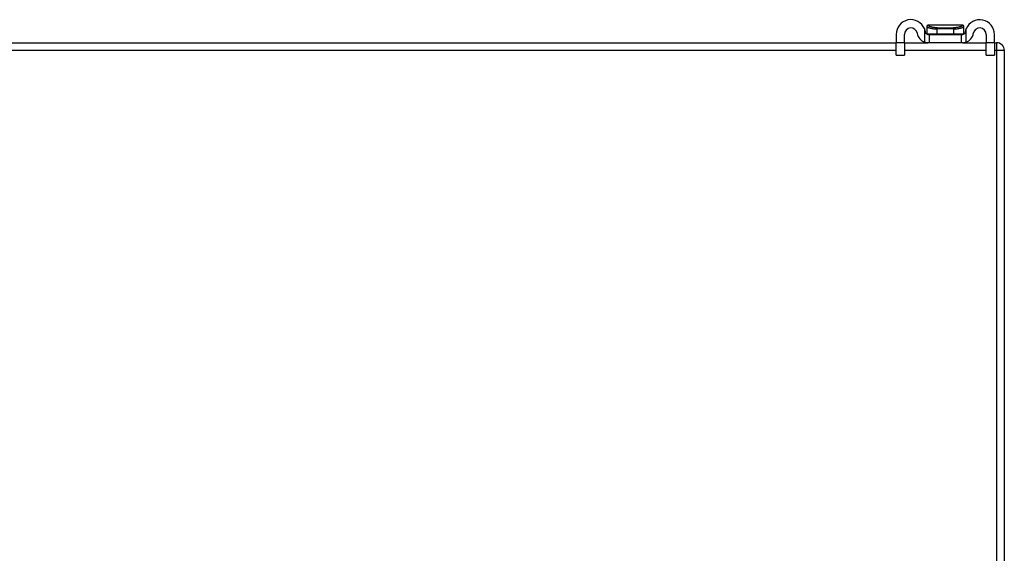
# Model space of a CAD drawing. Header units: inches. Extents: x 27 to 687, y 75 to 319.
# Tile 41 of 239: x 146.2 to 158.72, y 81.8 to 88.59. Entities that reach past the tile are written whole.
import ezdxf

# ---------------------------------------------------------------- set-up
doc = ezdxf.new("R2010")
doc.units = ezdxf.units.IN
doc.header["$MEASUREMENT"] = 0
doc.layers.add('Visible Edges(ANSI)', color=7, linetype='Continuous', lineweight=25)
doc.layers.add('Visible Tangent Edges(ANSI)', color=7, linetype='Continuous', lineweight=25)

msp = doc.modelspace()

# ---------------------------------------------------------------- linework, layer by layer
at = {"layer": 'Visible Edges(ANSI)'}
for p, q in [((157.343, 88.406), (157.343, 88.3)), ((157.448, 88.3), (157.448, 88.406)), ((157.731, 88.505), (157.731, 88.503)), ((157.731, 88.503), (157.731, 88.414)), ((157.746, 88.406), (157.765, 88.406)), ((158.184, 88.524), (157.751, 88.524)), ((157.765, 88.301), (157.765, 88.406)), ((157.765, 88.406), (158.171, 88.406)), ((158.171, 88.406), (158.189, 88.406)), ((158.171, 88.406), (158.171, 88.301)), ((158.204, 88.503), (158.204, 88.505)), ((158.204, 88.414), (158.204, 88.503)), ((158.488, 88.406), (158.488, 88.3)), ((158.593, 88.3), (158.593, 88.406)), ((92.817, 88.301), (157.343, 88.301)), ((157.343, 88.144), (157.343, 88.3)), ((157.448, 88.301), (157.746, 88.301)), ((157.448, 88.3), (157.448, 88.144)), ((157.765, 88.301), (157.746, 88.301)), ((158.171, 88.301), (157.765, 88.301)), ((158.189, 88.301), (158.171, 88.301)), ((158.189, 88.301), (158.488, 88.301)), ((158.488, 88.144), (158.488, 88.3)), ((158.593, 88.301), (158.619, 88.301)), ((158.593, 88.3), (158.593, 88.144)), ((158.718, 76.4), (158.718, 88.202)), ((157.343, 88.144), (157.448, 88.144)), ((158.488, 88.144), (158.593, 88.144))]:
    msp.add_line(p, q, dxfattribs=at)
at = {"layer": 'Visible Edges(ANSI)', "flags": 128}
for points in [[(157.716, 88.433), (157.715, 88.435), (157.715, 88.437), (157.715, 88.439), (157.714, 88.441), (157.714, 88.443), (157.714, 88.445), (157.713, 88.447), (157.713, 88.449), (157.712, 88.451), (157.712, 88.453), (157.711, 88.455), (157.711, 88.457), (157.71, 88.459), (157.71, 88.461), (157.709, 88.463), (157.708, 88.465), (157.708, 88.466), (157.707, 88.468), (157.706, 88.47), (157.706, 88.472), (157.705, 88.474), (157.704, 88.476), (157.703, 88.478), (157.703, 88.48)], [(157.746, 88.406), (157.745, 88.406), (157.743, 88.406), (157.742, 88.407), (157.74, 88.407), (157.739, 88.407), (157.737, 88.408), (157.735, 88.408), (157.734, 88.409), (157.732, 88.41), (157.731, 88.411), (157.729, 88.412), (157.727, 88.413), (157.726, 88.414), (157.724, 88.415), (157.723, 88.417), (157.722, 88.418), (157.721, 88.42), (157.72, 88.421), (157.719, 88.423), (157.718, 88.425), (157.717, 88.427), (157.717, 88.429), (157.716, 88.431), (157.716, 88.433)], [(158.219, 88.433), (158.219, 88.431), (158.219, 88.429), (158.218, 88.427), (158.217, 88.425), (158.216, 88.423), (158.215, 88.421), (158.214, 88.42), (158.213, 88.418), (158.212, 88.417), (158.211, 88.415), (158.209, 88.414), (158.208, 88.413), (158.206, 88.412), (158.205, 88.411), (158.203, 88.41), (158.201, 88.409), (158.2, 88.408), (158.198, 88.408), (158.197, 88.407), (158.195, 88.407), (158.193, 88.407), (158.192, 88.406), (158.19, 88.406), (158.189, 88.406)], [(158.233, 88.48), (158.232, 88.478), (158.231, 88.476), (158.23, 88.474), (158.23, 88.472), (158.229, 88.47), (158.228, 88.468), (158.228, 88.466), (158.227, 88.465), (158.226, 88.463), (158.226, 88.461), (158.225, 88.459), (158.225, 88.457), (158.224, 88.455), (158.223, 88.453), (158.223, 88.451), (158.222, 88.449), (158.222, 88.447), (158.222, 88.445), (158.221, 88.443), (158.221, 88.441), (158.22, 88.439), (158.22, 88.437), (158.22, 88.435), (158.219, 88.433)], [(157.703, 88.308), (157.704, 88.308), (157.706, 88.307), (157.708, 88.307), (157.71, 88.306), (157.712, 88.306), (157.714, 88.305), (157.716, 88.305), (157.718, 88.304), (157.72, 88.304), (157.722, 88.303), (157.724, 88.303), (157.726, 88.303), (157.728, 88.302), (157.73, 88.302), (157.732, 88.302), (157.733, 88.302), (157.735, 88.302), (157.737, 88.302), (157.739, 88.301), (157.74, 88.301), (157.742, 88.301), (157.743, 88.301), (157.745, 88.301), (157.746, 88.301)], [(158.189, 88.301), (158.19, 88.301), (158.192, 88.301), (158.193, 88.301), (158.195, 88.301), (158.197, 88.301), (158.198, 88.302), (158.2, 88.302), (158.202, 88.302), (158.204, 88.302), (158.205, 88.302), (158.207, 88.302), (158.209, 88.303), (158.211, 88.303), (158.213, 88.303), (158.215, 88.304), (158.217, 88.304), (158.219, 88.305), (158.221, 88.305), (158.223, 88.306), (158.225, 88.306), (158.227, 88.307), (158.229, 88.307), (158.231, 88.308), (158.233, 88.308)]]:
    msp.add_lwpolyline(points, dxfattribs=at)
at = {"layer": 'Visible Edges(ANSI)'}
for centre, radius, start, end in [((157.53, 88.406), 0.188, 23.0739, 180), ((158.405, 88.406), 0.187, 0, 156.9261), ((157.53, 88.406), 0.0825, 8.1564, 180), ((157.746, 88.437), 0.136, 188.1564, 251.2171), ((157.751, 88.505), 0.0197, 90, 180), ((157.739, 88.414), 0.00787, 180, 218.1289), ((158.184, 88.505), 0.0197, 0, 90), ((158.196, 88.414), 0.00787, 321.8711, 0), ((158.189, 88.437), 0.136, 288.7829, 351.8436), ((158.405, 88.406), 0.0825, 0, 171.8436), ((158.619, 88.202), 0.099, 0, 90)]:
    msp.add_arc(centre, radius, start, end, dxfattribs=at)
at = {"layer": 'Visible Tangent Edges(ANSI)'}
for p, q in [((157.703, 88.48), (157.703, 88.308)), ((157.731, 88.414), (157.863, 88.414)), ((157.863, 88.414), (157.863, 88.477)), ((158.073, 88.477), (157.863, 88.477)), ((157.863, 88.414), (158.073, 88.414)), ((157.865, 88.491), (158.071, 88.491)), ((158.073, 88.477), (158.073, 88.414)), ((158.073, 88.414), (158.204, 88.414)), ((158.233, 88.308), (158.233, 88.48)), ((157.448, 88.3), (157.343, 88.3)), ((158.593, 88.3), (158.488, 88.3)), ((158.619, 88.301), (158.619, 88.202)), ((157.343, 88.202), (92.817, 88.202)), ((158.488, 88.202), (157.448, 88.202)), ((158.619, 88.202), (158.593, 88.202)), ((158.718, 88.202), (158.619, 88.202)), ((158.619, 88.202), (158.619, 76.4))]:
    msp.add_line(p, q, dxfattribs=at)
at = {"layer": 'Visible Tangent Edges(ANSI)', "flags": 128}
for points in [[(157.731, 88.503), (157.732, 88.503), (157.732, 88.502), (157.734, 88.501), (157.736, 88.5), (157.738, 88.498), (157.741, 88.497), (157.744, 88.496), (157.748, 88.494), (157.752, 88.493), (157.757, 88.491), (157.762, 88.49), (157.767, 88.488), (157.774, 88.487), (157.78, 88.485), (157.787, 88.484), (157.794, 88.483), (157.801, 88.481), (157.809, 88.48), (157.818, 88.479), (157.826, 88.479), (157.835, 88.478), (157.844, 88.478), (157.853, 88.477), (157.863, 88.477)], [(157.748, 88.523), (157.748, 88.523), (157.749, 88.523), (157.749, 88.523), (157.749, 88.523), (157.749, 88.523), (157.749, 88.524), (157.749, 88.524), (157.749, 88.524), (157.749, 88.524), (157.75, 88.524), (157.75, 88.524), (157.75, 88.524), (157.75, 88.524), (157.75, 88.524), (157.75, 88.524), (157.75, 88.524), (157.75, 88.524), (157.75, 88.524), (157.751, 88.524), (157.751, 88.524), (157.751, 88.524), (157.751, 88.524), (157.751, 88.524), (157.751, 88.524)], [(157.865, 88.491), (157.856, 88.491), (157.847, 88.492), (157.838, 88.492), (157.83, 88.493), (157.822, 88.494), (157.815, 88.495), (157.807, 88.496), (157.8, 88.498), (157.794, 88.499), (157.788, 88.501), (157.782, 88.503), (157.776, 88.504), (157.771, 88.506), (157.767, 88.508), (157.763, 88.51), (157.759, 88.512), (157.756, 88.513), (157.753, 88.515), (157.751, 88.517), (157.75, 88.518), (157.748, 88.52), (157.748, 88.521), (157.748, 88.522), (157.748, 88.523)], [(158.187, 88.523), (158.187, 88.522), (158.187, 88.521), (158.187, 88.52), (158.186, 88.518), (158.184, 88.517), (158.182, 88.515), (158.179, 88.513), (158.176, 88.512), (158.172, 88.51), (158.168, 88.508), (158.164, 88.506), (158.159, 88.504), (158.153, 88.503), (158.148, 88.501), (158.141, 88.499), (158.135, 88.498), (158.128, 88.496), (158.121, 88.495), (158.113, 88.494), (158.105, 88.493), (158.097, 88.492), (158.088, 88.492), (158.08, 88.491), (158.071, 88.491)], [(158.073, 88.477), (158.082, 88.477), (158.091, 88.478), (158.1, 88.478), (158.109, 88.479), (158.118, 88.479), (158.126, 88.48), (158.134, 88.481), (158.141, 88.483), (158.148, 88.484), (158.155, 88.485), (158.162, 88.487), (158.168, 88.488), (158.173, 88.49), (158.178, 88.491), (158.183, 88.493), (158.187, 88.494), (158.191, 88.496), (158.195, 88.497), (158.197, 88.498), (158.2, 88.5), (158.201, 88.501), (158.203, 88.502), (158.204, 88.503), (158.204, 88.503)], [(158.184, 88.524), (158.184, 88.524), (158.184, 88.524), (158.184, 88.524), (158.185, 88.524), (158.185, 88.524), (158.185, 88.524), (158.185, 88.524), (158.185, 88.524), (158.185, 88.524), (158.185, 88.524), (158.185, 88.524), (158.185, 88.524), (158.186, 88.524), (158.186, 88.524), (158.186, 88.524), (158.186, 88.524), (158.186, 88.524), (158.186, 88.524), (158.186, 88.523), (158.186, 88.523), (158.187, 88.523), (158.187, 88.523), (158.187, 88.523), (158.187, 88.523)]]:
    msp.add_lwpolyline(points, dxfattribs=at)
at = {"layer": 'Visible Tangent Edges(ANSI)'}
for centre, major_axis, ratio, start_param, end_param in [((157.751, 88.503), (-0.0197, 0), 0.9973, 4.854218, 6.283185), ((157.869, 88.477), (0, 0.0197), 0.333333, 0.778875, 1.570796), ((157.865, 88.414), (0, -0.00787), 0.333333, 4.712389, 6.283185), ((158.07, 88.414), (0, -0.00787), 0.333333, 0, 1.570796), ((158.066, 88.477), (0, 0.0197), 0.333333, 4.712389, 5.50431), ((158.184, 88.503), (0.0197, 0), 0.9973, 0, 1.428968)]:
    msp.add_ellipse(centre, major_axis=major_axis, ratio=ratio, start_param=start_param, end_param=end_param, dxfattribs=at)

doc.saveas('drawing.dxf')
